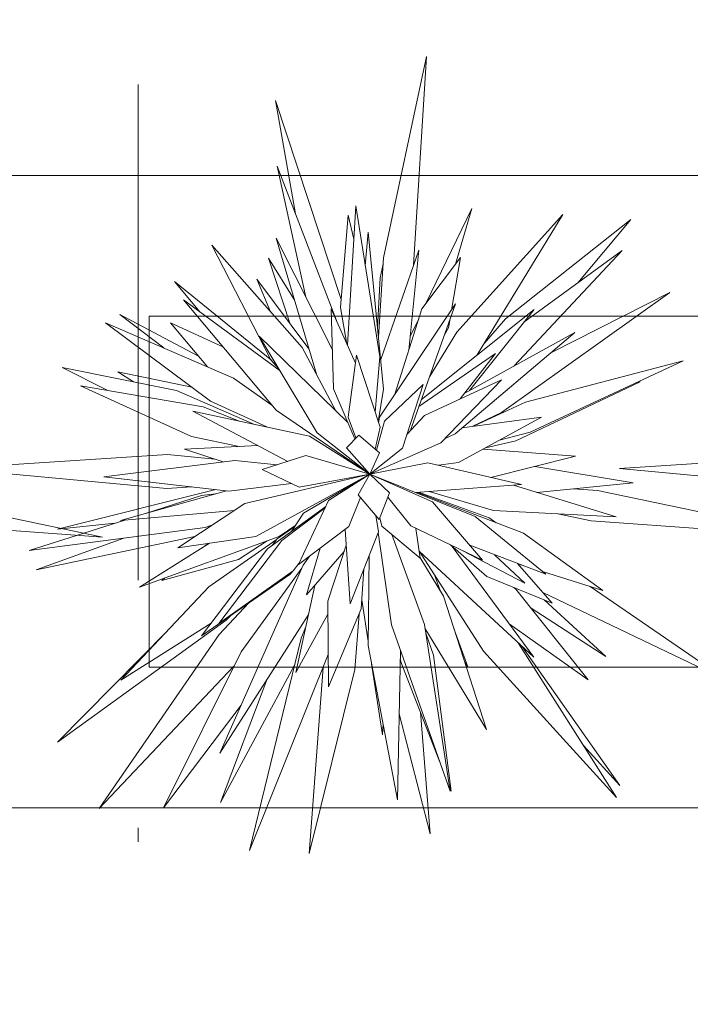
# Model space of a CAD drawing. Header units: millimetres. Extents: x 0 to 1184, y 0 to 836.
# Tile 216 of 241: x 800.68 to 805.46, y 611.29 to 618.3. Entities that reach past the tile are written whole.
import ezdxf
from ezdxf.xclip import XClip

# ---------------------------------------------------------------- set-up
doc = ezdxf.new("R2010")
doc.units = ezdxf.units.MM
doc.header["$MEASUREMENT"] = 0
doc.header["$XCLIPFRAME"] = 0
doc.linetypes.add('Штрихпунктирная', pattern=[6.702778, 3.527778, -1.763889, 0, -1.411111])
doc.layers.add('Интерьер - Мебель', color=7, linetype='Continuous')
doc.layers.add('Элемент Модели - Оси', color=7, linetype='Continuous')

# ---------------------------------------------------------------- blocks, each defined once
blk = doc.blocks.new('Чертеж_4_4', base_point=(-278.4786, 89.5641))
at = {"layer": 'Интерьер - Мебель', "color": 7, "linetype": 'Continuous', "lineweight": 15}
for p, q in [((803.2694, 616.6075), (803.575, 618.0416)), ((803.2694, 616.6075), (803.575, 618.0416)), ((803.575, 618.0416), (803.4836, 616.5557)), ((803.575, 618.0416), (803.4836, 616.5557)), ((802.6428, 616.9194), (802.5, 617.7264)), ((802.5, 617.7264), (802.9679, 616.3098)), ((802.6428, 616.9194), (802.5, 617.7264)), ((802.5, 617.7264), (802.9679, 616.3098)), ((802.7159, 616.3272), (802.5119, 617.2601)), ((802.5119, 617.2601), (802.9344, 616.1605)), ((802.7159, 616.3272), (802.5119, 617.2601)), ((802.5119, 617.2601), (802.9344, 616.1605)), ((815.5985, 617.1925), (800.5985, 617.1925)), ((803.0127, 615.9855), (803.0715, 616.9765)), ((803.0127, 615.9855), (803.0715, 616.9765)), ((803.0715, 616.9765), (803.2432, 615.9024)), ((803.0715, 616.9765), (803.2432, 615.9024)), ((802.9634, 616.2538), (803.0167, 616.9108)), ((802.9634, 616.2538), (803.0167, 616.9108)), ((803.0167, 616.9108), (803.0574, 616.7393)), ((803.0167, 616.9108), (803.0574, 616.7393)), ((803.5743, 616.2859), (803.8988, 616.9596)), ((803.5743, 616.2859), (803.8988, 616.9596)), ((803.8988, 616.9596), (803.7818, 616.5613)), ((803.8988, 616.9596), (803.7818, 616.5613)), ((803.7917, 616.0774), (804.5479, 616.9163)), ((803.7917, 616.0774), (804.5479, 616.9163)), ((804.5479, 616.9163), (803.9373, 615.9176)), ((804.5479, 616.9163), (803.9373, 615.9176)), ((804.1392, 616.1736), (805.0312, 616.8814)), ((804.1392, 616.1736), (805.0312, 616.8814)), ((805.0312, 616.8814), (804.6546, 616.43)), ((805.0312, 616.8814), (804.6546, 616.43)), ((803.1395, 616.5511), (803.1609, 616.7908)), ((803.1395, 616.5511), (803.1609, 616.7908)), ((803.1609, 616.7908), (803.2697, 615.6715)), ((803.1609, 616.7908), (803.2697, 615.6715)), ((802.4675, 615.8814), (802.0453, 616.6967)), ((802.0453, 616.6967), (802.6897, 615.9679)), ((802.4675, 615.8814), (802.0453, 616.6967)), ((802.0453, 616.6967), (802.6897, 615.9679)), ((802.7907, 615.7788), (802.5038, 616.7484)), ((802.5038, 616.7484), (802.9051, 615.9517)), ((802.7907, 615.7788), (802.5038, 616.7484)), ((802.5038, 616.7484), (802.9051, 615.9517)), ((803.2492, 615.8826), (803.5201, 616.6608)), ((803.2492, 615.8826), (803.5201, 616.6608)), ((803.5201, 616.6608), (803.4498, 615.9498)), ((803.5201, 616.6608), (803.4498, 615.9498)), ((804.9697, 616.6606), (804.201, 615.8386)), ((804.9697, 616.6606), (804.201, 615.8386)), ((804.2696, 616.1483), (804.9697, 616.6606)), ((804.2696, 616.1483), (804.9697, 616.6606)), ((802.605, 616.136), (802.4499, 616.6054)), ((802.4499, 616.6054), (802.633, 616.3116)), ((802.605, 616.136), (802.4499, 616.6054)), ((802.4499, 616.6054), (802.633, 616.3116)), ((803.2336, 616.0431), (803.2694, 616.6075)), ((803.2336, 616.0431), (803.2694, 616.6075)), ((803.2457, 616.4652), (803.2666, 616.5637)), ((803.2457, 616.4652), (803.2666, 616.5637)), ((803.5422, 616.2432), (803.8189, 616.6106)), ((803.5422, 616.2432), (803.8189, 616.6106)), ((803.8189, 616.6106), (803.7536, 616.2357)), ((803.8189, 616.6106), (803.7536, 616.2357)), ((801.9598, 616.2224), (801.7798, 616.4379)), ((801.7798, 616.4379), (802.4726, 615.8755)), ((801.9598, 616.2224), (801.7798, 616.4379)), ((801.7798, 616.4379), (802.4726, 615.8755)), ((802.465, 616.222), (802.3659, 616.4545)), ((802.3659, 616.4545), (802.7371, 615.9601)), ((802.465, 616.222), (802.3659, 616.4545)), ((802.3659, 616.4545), (802.7371, 615.9601)), ((803.227, 616.1111), (803.2457, 616.4652)), ((803.227, 616.1111), (803.2457, 616.4652)), ((805.3092, 616.36), (804.1092, 615.505)), ((805.3092, 616.36), (804.1092, 615.505)), ((804.4605, 615.931), (805.3092, 616.36)), ((804.4605, 615.931), (805.3092, 616.36)), ((802.504, 615.5225), (801.8437, 616.3077)), ((801.8437, 616.3077), (802.5323, 615.8019)), ((802.504, 615.5225), (801.8437, 616.3077)), ((801.8437, 616.3077), (802.5323, 615.8019)), ((803.2407, 615.4718), (803.7826, 616.2789)), ((803.2407, 615.4718), (803.7826, 616.2789)), ((803.7826, 616.2789), (803.4588, 615.3739)), ((803.7826, 616.2789), (803.4588, 615.3739)), ((801.703, 615.9655), (801.39, 616.2045)), ((801.39, 616.2045), (801.9517, 615.9068)), ((801.703, 615.9655), (801.39, 616.2045)), ((801.39, 616.2045), (801.9517, 615.9068)), ((802.9127, 615.675), (802.8969, 616.2442)), ((802.8969, 616.2442), (803.0697, 615.8581)), ((802.9127, 615.675), (802.8969, 616.2442)), ((802.8969, 616.2442), (803.0697, 615.8581)), ((803.009, 615.9937), (802.9634, 616.2538)), ((803.009, 615.9937), (802.9634, 616.2538)), ((803.3511, 615.6363), (803.5422, 616.2432)), ((803.3511, 615.6363), (803.5422, 616.2432)), ((803.5389, 615.5979), (804.3421, 616.2392)), ((803.5389, 615.5979), (804.3421, 616.2392)), ((804.3421, 616.2392), (803.8829, 615.6633)), ((804.3421, 616.2392), (803.8829, 615.6633)), ((802.0372, 615.5866), (801.2887, 616.144)), ((801.2887, 616.144), (802.1996, 615.7514)), ((802.0372, 615.5866), (801.2887, 616.144)), ((801.2887, 616.144), (802.1996, 615.7514)), ((814.5985, 616.1925), (801.5985, 616.1925)), ((801.5985, 616.1925), (801.5985, 613.6925)), ((802.0158, 615.8306), (801.7525, 616.1437)), ((801.7525, 616.1437), (802.1254, 615.9727)), ((802.0158, 615.8306), (801.7525, 616.1437)), ((801.7525, 616.1437), (802.1254, 615.9727)), ((803.4595, 616.0474), (803.5203, 616.1737)), ((803.4595, 616.0474), (803.5203, 616.1737)), ((803.7407, 616.1618), (803.7315, 616.1089)), ((803.7407, 616.1618), (803.7315, 616.1089)), ((803.9881, 616.0007), (804.1392, 616.1736)), ((803.9881, 616.0007), (804.1392, 616.1736)), ((803.5967, 615.7594), (803.7917, 616.0774)), ((803.5967, 615.7594), (803.7917, 616.0774)), ((803.7315, 616.1089), (803.7024, 616.0547)), ((803.7315, 616.1089), (803.7024, 616.0547)), ((804.632, 616.0761), (803.7788, 615.3544)), ((804.632, 616.0761), (803.7788, 615.3544)), ((803.8485, 615.6444), (804.632, 616.0761)), ((803.8485, 615.6444), (804.632, 616.0761)), ((802.7961, 615.3615), (802.3835, 616.0505)), ((802.3835, 616.0505), (803.0161, 615.434)), ((802.7961, 615.3615), (802.3835, 616.0505)), ((802.3835, 616.0505), (803.0161, 615.434)), ((802.6897, 615.9679), (802.9303, 615.5176)), ((802.6897, 615.9679), (802.9303, 615.5176)), ((803.5214, 615.5488), (804.0664, 615.9258)), ((803.5214, 615.5488), (804.0664, 615.9258)), ((804.0664, 615.9258), (803.816, 615.6024)), ((804.0664, 615.9258), (803.816, 615.6024)), ((802.5238, 615.8162), (802.4675, 615.8814)), ((802.5238, 615.8162), (802.4675, 615.8814)), ((803.0163, 615.4737), (803.0774, 615.9138)), ((803.0163, 615.4737), (803.0774, 615.9138)), ((803.0774, 615.9138), (803.2444, 615.4016)), ((803.0774, 615.9138), (803.2444, 615.4016)), ((803.2432, 615.9024), (803.2095, 615.5086)), ((803.2432, 615.9024), (803.2095, 615.5086)), ((803.9373, 615.9176), (803.9321, 615.9119)), ((803.9373, 615.9176), (803.9321, 615.9119)), ((804.2807, 615.5797), (805.4052, 615.8739)), ((804.2807, 615.5797), (805.4052, 615.8739)), ((805.4052, 615.8739), (804.3145, 615.3668)), ((805.4052, 615.8739), (804.3145, 615.3668)), ((801.3001, 615.664), (800.9788, 615.8275)), ((800.9788, 615.8275), (801.7946, 615.6619)), ((801.3001, 615.664), (800.9788, 615.8275)), ((800.9788, 615.8275), (801.7946, 615.6619)), ((801.4876, 615.7242), (801.3774, 615.7949)), ((801.3774, 615.7949), (801.904, 615.6857)), ((801.4876, 615.7242), (801.3774, 615.7949)), ((801.3774, 615.7949), (801.904, 615.6857)), ((802.1996, 615.7514), (802.4744, 615.5577)), ((802.1996, 615.7514), (802.4744, 615.5577)), ((803.5616, 615.4841), (804.109, 615.7387)), ((803.5616, 615.4841), (804.109, 615.7387)), ((804.109, 615.7387), (803.6771, 615.2906)), ((804.109, 615.7387), (803.6771, 615.2906)), ((805.0975, 615.7245), (804.2131, 615.3043)), ((805.0975, 615.7245), (804.2131, 615.3043)), ((805.0718, 615.7189), (805.0975, 615.7245)), ((805.0718, 615.7189), (805.0975, 615.7245)), ((801.9004, 615.336), (801.1101, 615.6963)), ((801.1101, 615.6963), (801.985, 615.5475)), ((801.9004, 615.336), (801.1101, 615.6963)), ((801.1101, 615.6963), (801.985, 615.5475)), ((801.7946, 615.6619), (802.3502, 615.4215)), ((801.7946, 615.6619), (802.3502, 615.4215)), ((803.0145, 615.4355), (802.9127, 615.675)), ((803.0145, 615.4355), (802.9127, 615.675)), ((803.2697, 615.6715), (803.2321, 615.4393)), ((803.2697, 615.6715), (803.2321, 615.4393)), ((803.2753, 615.4452), (803.5524, 615.706)), ((803.2753, 615.4452), (803.5524, 615.706)), ((803.5524, 615.706), (803.405, 615.2533)), ((803.5524, 615.706), (803.405, 615.2533)), ((802.4375, 615.4029), (802.0372, 615.5866)), ((802.4375, 615.4029), (802.0372, 615.5866)), ((803.9114, 615.4086), (804.2807, 615.5797)), ((803.9114, 615.4086), (804.2807, 615.5797)), ((802.5872, 615.158), (801.9099, 615.5152)), ((801.9099, 615.5152), (802.7428, 615.3379)), ((802.5872, 615.158), (801.9099, 615.5152)), ((801.9099, 615.5152), (802.7428, 615.3379)), ((801.985, 615.5475), (802.2353, 615.4459)), ((801.985, 615.5475), (802.2353, 615.4459)), ((803.1716, 615.066), (802.504, 615.5225)), ((803.1716, 615.066), (802.504, 615.5225)), ((804.1092, 615.505), (803.9002, 615.4072)), ((804.1092, 615.505), (803.9002, 615.4072)), ((803.0161, 615.434), (803.0653, 615.3175)), ((803.0161, 615.434), (803.0653, 615.3175)), ((803.0728, 615.3253), (803.0163, 615.4737)), ((803.0728, 615.3253), (803.0163, 615.4737)), ((803.2186, 615.2377), (803.2753, 615.4452)), ((803.2186, 615.2377), (803.2753, 615.4452)), ((803.2341, 615.4332), (803.2407, 615.4718)), ((803.2341, 615.4332), (803.2407, 615.4718)), ((803.4365, 615.35), (803.5616, 615.4841)), ((803.4365, 615.35), (803.5616, 615.4841)), ((804.3951, 615.473), (803.8025, 615.1492)), ((804.3951, 615.473), (803.8025, 615.1492)), ((803.8301, 615.3978), (804.3951, 615.473)), ((803.8301, 615.3978), (804.3951, 615.473)), ((803.2444, 615.4016), (803.2104, 615.2447)), ((803.2444, 615.4016), (803.2104, 615.2447)), ((804.3145, 615.3668), (804.095, 615.3091)), ((804.3145, 615.3668), (804.095, 615.3091)), ((802.2403, 615.2638), (801.9004, 615.336)), ((802.2403, 615.2638), (801.9004, 615.336)), ((802.7428, 615.3379), (803.1716, 615.066)), ((802.7428, 615.3379), (803.1716, 615.066)), ((803.1716, 615.066), (802.7961, 615.3615)), ((803.1716, 615.066), (802.7961, 615.3615)), ((803.0053, 615.2553), (803.0924, 615.3456)), ((803.0053, 615.2553), (803.0924, 615.3456)), ((803.0924, 615.3456), (803.2412, 615.2183)), ((803.0924, 615.3456), (803.2412, 615.2183)), ((803.7788, 615.3544), (803.7048, 615.3193)), ((803.7788, 615.3544), (803.7048, 615.3193)), ((804.2131, 615.3043), (803.9951, 615.2544)), ((804.2131, 615.3043), (803.9951, 615.2544)), ((801.8505, 615.2459), (802.3748, 615.27)), ((801.8505, 615.2459), (802.3748, 615.27)), ((802.127, 615.1549), (801.8505, 615.2459)), ((802.127, 615.1549), (801.8505, 615.2459)), ((803.1716, 615.066), (803.0053, 615.2553)), ((803.1716, 615.066), (803.0053, 615.2553)), ((803.6771, 615.2906), (803.1716, 615.066)), ((803.6771, 615.2906), (803.1716, 615.066)), ((803.405, 615.2533), (803.1716, 615.066)), ((803.405, 615.2533), (803.1716, 615.066)), ((803.9792, 615.2458), (804.6372, 615.1948)), ((803.9792, 615.2458), (804.6372, 615.1948)), ((800.1902, 615.1076), (801.7299, 615.2079)), ((800.1902, 615.1076), (801.7299, 615.2079)), ((801.2771, 615.0471), (802.2098, 615.1654)), ((801.2771, 615.0471), (802.2098, 615.1654)), ((801.7299, 615.2079), (802.0667, 615.1747)), ((801.7299, 615.2079), (802.0667, 615.1747)), ((802.2098, 615.1654), (802.5126, 615.1341)), ((802.2098, 615.1654), (802.5126, 615.1341)), ((802.4046, 615.0996), (802.7155, 615.199)), ((802.4046, 615.0996), (802.7155, 615.199)), ((802.7155, 615.199), (803.1716, 615.066)), ((802.7155, 615.199), (803.1716, 615.066)), ((803.2412, 615.2183), (803.1716, 615.066)), ((803.2412, 615.2183), (803.1716, 615.066)), ((804.6372, 615.1948), (804.0337, 615.0436)), ((804.6372, 615.1948), (804.0337, 615.0436)), ((804.9505, 615.1076), (806.4901, 615.2079)), ((804.9505, 615.1076), (806.4901, 615.2079)), ((801.726, 614.9645), (800.1902, 615.1076)), ((801.726, 614.9645), (800.1902, 615.1076)), ((802.6676, 614.9751), (802.4046, 615.0996)), ((802.6676, 614.9751), (802.4046, 615.0996)), ((803.1716, 615.066), (803.5848, 615.1481)), ((803.1716, 615.066), (803.5848, 615.1481)), ((803.5848, 615.1481), (804.253, 614.9925)), ((803.5848, 615.1481), (804.253, 614.9925)), ((803.8025, 615.1492), (803.6605, 615.1305)), ((803.8025, 615.1492), (803.6605, 615.1305)), ((804.3467, 615.122), (805.0486, 615.0047)), ((804.3467, 615.122), (805.0486, 615.0047)), ((806.4862, 614.9645), (804.9505, 615.1076)), ((806.4862, 614.9645), (804.9505, 615.1076)), ((802.1677, 614.947), (801.2771, 615.0471)), ((802.1677, 614.947), (801.2771, 615.0471)), ((802.2814, 614.858), (803.1716, 615.066)), ((802.2814, 614.858), (803.1716, 615.066)), ((803.1716, 615.066), (802.3585, 614.6232)), ((803.1716, 615.066), (802.3585, 614.6232)), ((803.1716, 615.066), (802.6676, 614.9751)), ((803.1716, 615.066), (802.6676, 614.9751)), ((802.7004, 614.7883), (803.1716, 615.066)), ((802.7004, 614.7883), (803.1716, 615.066)), ((802.8772, 614.8785), (803.1716, 615.066)), ((802.8772, 614.8785), (803.1716, 615.066)), ((803.0883, 614.9202), (803.1716, 615.066)), ((803.0883, 614.9202), (803.1716, 615.066)), ((803.1716, 615.066), (803.9226, 614.766)), ((803.1716, 615.066), (803.6189, 614.8706)), ((803.1716, 615.066), (803.3131, 614.9347)), ((803.1716, 615.066), (803.9226, 614.766)), ((803.1716, 615.066), (803.6189, 614.8706)), ((803.1716, 615.066), (803.3131, 614.9347)), ((799.685, 614.9508), (801.267, 614.6196)), ((799.685, 614.9508), (801.267, 614.6196)), ((800.947, 614.6761), (802.0758, 614.9573)), ((800.947, 614.6761), (802.0758, 614.9573)), ((801.3955, 614.7377), (802.1506, 614.9489)), ((801.3955, 614.7377), (802.1506, 614.9489)), ((801.902, 614.9769), (801.726, 614.9645)), ((801.902, 614.9769), (801.726, 614.9645)), ((802.6149, 615), (802.1677, 614.947)), ((802.6149, 615), (802.1677, 614.947)), ((804.253, 614.9925), (803.4983, 614.9355)), ((804.253, 614.9925), (803.4983, 614.9355)), ((804.0527, 614.8093), (803.5946, 614.9428)), ((804.0527, 614.8093), (803.5946, 614.9428)), ((804.1964, 614.9883), (804.9265, 614.7634)), ((804.1964, 614.9883), (804.9265, 614.7634)), ((805.0486, 615.0047), (804.3614, 614.9375)), ((805.0486, 615.0047), (804.3614, 614.9375)), ((804.6226, 614.963), (804.7944, 614.9508)), ((804.6226, 614.963), (804.7944, 614.9508)), ((804.7944, 614.9508), (806.3763, 614.6196)), ((804.7944, 614.9508), (806.3763, 614.6196)), ((801.5743, 614.7877), (801.9728, 614.9145)), ((801.5743, 614.7877), (801.9728, 614.9145)), ((801.9728, 614.9145), (802.0724, 614.9271)), ((801.9728, 614.9145), (802.0724, 614.9271)), ((802.6638, 614.4244), (802.8772, 614.8785)), ((802.6638, 614.4244), (802.8772, 614.8785)), ((803.1054, 614.9003), (803.0226, 614.6934)), ((803.1054, 614.9003), (803.0226, 614.6934)), ((803.2391, 614.7442), (803.0883, 614.9202)), ((803.2391, 614.7442), (803.0883, 614.9202)), ((803.3131, 614.9347), (803.2391, 614.7442)), ((803.3131, 614.9347), (803.2391, 614.7442)), ((803.4636, 614.6985), (803.3009, 614.9033)), ((803.4636, 614.6985), (803.3009, 614.9033)), ((803.5104, 614.9364), (804.2659, 614.6474)), ((803.5104, 614.9364), (804.2659, 614.6474)), ((803.5246, 614.9375), (804.0229, 614.7561)), ((803.5246, 614.9375), (804.0229, 614.7561)), ((802.2067, 614.8089), (801.3955, 614.7377)), ((802.2067, 614.8089), (801.3955, 614.7377)), ((801.8029, 614.5431), (802.2814, 614.858)), ((801.8029, 614.5431), (802.2814, 614.858)), ((802.4418, 614.5349), (802.8582, 614.8379)), ((802.4418, 614.5349), (802.8582, 614.8379)), ((802.5445, 614.5946), (802.8527, 614.8263)), ((802.5445, 614.5946), (802.8527, 614.8263)), ((803.6189, 614.8706), (803.9741, 614.4549)), ((803.6189, 614.8706), (803.9741, 614.4549)), ((804.9265, 614.7634), (804.0527, 614.8093)), ((804.9265, 614.7634), (804.0527, 614.8093)), ((801.267, 614.6196), (799.6398, 614.7354)), ((801.267, 614.6196), (799.6398, 614.7354)), ((800.7449, 614.5239), (801.4253, 614.7403)), ((800.7449, 614.5239), (801.4253, 614.7403)), ((802.6128, 614.6593), (802.7004, 614.7883)), ((802.6128, 614.6593), (802.7004, 614.7883)), ((803.2153, 614.772), (803.2324, 614.6567)), ((803.2153, 614.772), (803.2324, 614.6567)), ((803.257, 614.6963), (803.2434, 614.7553)), ((803.257, 614.6963), (803.2434, 614.7553)), ((803.9226, 614.766), (804.4251, 614.3542)), ((803.9226, 614.766), (804.4251, 614.3542)), ((804.0229, 614.7561), (804.073, 614.7212)), ((804.0229, 614.7561), (804.073, 614.7212)), ((804.7491, 614.7354), (804.5115, 614.7852)), ((804.7491, 614.7354), (804.5115, 614.7852)), ((806.3763, 614.6196), (804.7491, 614.7354)), ((806.3763, 614.6196), (804.7491, 614.7354)), ((801.9988, 614.6878), (800.7449, 614.5239)), ((801.9988, 614.6878), (800.7449, 614.5239)), ((801.3551, 614.718), (800.947, 614.6761)), ((801.3551, 614.718), (800.947, 614.6761)), ((802.0457, 614.7029), (801.9988, 614.6878)), ((802.0457, 614.7029), (801.9988, 614.6878)), ((802.5105, 614.6075), (802.6374, 614.6955)), ((802.5105, 614.6075), (802.6374, 614.6955)), ((802.6435, 614.7046), (802.5254, 614.6237)), ((802.6435, 614.7046), (802.5254, 614.6237)), ((803.0226, 614.6934), (802.6638, 614.4244)), ((803.0226, 614.6934), (802.6638, 614.4244)), ((803.0316, 614.1443), (802.9963, 614.6736)), ((803.0316, 614.1443), (802.9963, 614.6736)), ((803.5301, 614.469), (803.257, 614.6963)), ((803.5301, 614.469), (803.257, 614.6963)), ((803.9741, 614.4549), (803.4636, 614.6985)), ((803.9741, 614.4549), (803.4636, 614.6985)), ((803.5001, 614.6811), (803.5301, 614.469)), ((803.5001, 614.6811), (803.5301, 614.469)), ((801.9261, 614.6242), (800.795, 614.3848)), ((801.9261, 614.6242), (800.795, 614.3848)), ((800.795, 614.3848), (801.419, 614.612)), ((800.795, 614.3848), (801.419, 614.612)), ((802.5254, 614.6237), (801.5307, 614.2625)), ((802.5254, 614.6237), (801.5307, 614.2625)), ((802.3585, 614.6232), (801.8029, 614.5431)), ((802.3585, 614.6232), (801.8029, 614.5431)), ((802.0252, 614.2649), (802.5053, 614.6004)), ((802.0252, 614.2649), (802.5053, 614.6004)), ((802.0962, 614.0041), (802.5445, 614.5946)), ((802.0962, 614.0041), (802.5445, 614.5946)), ((802.4414, 614.5932), (802.2352, 614.4597)), ((802.4414, 614.5932), (802.2352, 614.4597)), ((802.475, 614.559), (802.5105, 614.6075)), ((802.475, 614.559), (802.5105, 614.6075)), ((803.2324, 614.6567), (803.0316, 614.1443)), ((803.2324, 614.6567), (803.0316, 614.1443)), ((803.3255, 613.9947), (803.2309, 614.6529)), ((803.3255, 613.9947), (803.2309, 614.6529)), ((803.3274, 614.6377), (803.5604, 613.9972)), ((803.3274, 614.6377), (803.5604, 613.9972)), ((804.2659, 614.6474), (804.8322, 614.2379)), ((804.2659, 614.6474), (804.8322, 614.2379)), ((801.5307, 614.2625), (802.0287, 614.5757)), ((801.5307, 614.2625), (802.0287, 614.5757)), ((801.9714, 613.9161), (802.4418, 614.5349)), ((801.9714, 613.9161), (802.4418, 614.5349)), ((801.9922, 614.5527), (802.0192, 614.5743)), ((801.9922, 614.5527), (802.0192, 614.5743)), ((802.7213, 614.2076), (802.818, 614.54)), ((802.7213, 614.2076), (802.818, 614.54)), ((802.8714, 614.1629), (803.0038, 614.5611)), ((802.8714, 614.1629), (803.0038, 614.5611)), ((804.0044, 614.3381), (803.7466, 614.5635)), ((804.0044, 614.3381), (803.7466, 614.5635)), ((803.7595, 614.5522), (804.3396, 613.763)), ((803.7595, 614.5522), (804.3396, 613.763)), ((804.2764, 614.2912), (803.8304, 614.5235)), ((804.2764, 614.2912), (803.8304, 614.5235)), ((804.4251, 614.3542), (803.8837, 614.5608)), ((804.4251, 614.3542), (803.8837, 614.5608)), ((802.2352, 614.4597), (801.6901, 614.3109)), ((802.2352, 614.4597), (801.6901, 614.3109)), ((802.6967, 614.4193), (802.7453, 614.4855)), ((802.6967, 614.4193), (802.7453, 614.4855)), ((802.9888, 614.5162), (802.7213, 614.2076)), ((802.9888, 614.5162), (802.7213, 614.2076)), ((803.1598, 613.8473), (803.166, 614.4872)), ((803.1598, 613.8473), (803.166, 614.4872)), ((804.3396, 613.763), (803.5231, 614.5186)), ((804.3396, 613.763), (803.5231, 614.5186)), ((803.981, 613.8076), (803.5247, 614.517)), ((803.981, 613.8076), (803.5247, 614.517)), ((803.5292, 614.4754), (803.697, 614.1981)), ((803.5292, 614.4754), (803.697, 614.1981)), ((804.0589, 614.4939), (804.2764, 614.2912)), ((804.0589, 614.4939), (804.2764, 614.2912)), ((802.1026, 613.0813), (802.6967, 614.4193)), ((802.1026, 613.0813), (802.6967, 614.4193)), ((802.2541, 613.801), (802.6873, 614.3982)), ((802.2541, 613.801), (802.6873, 614.3982)), ((802.6669, 614.4311), (802.6253, 614.3787)), ((802.6669, 614.4311), (802.6253, 614.3787)), ((803.129, 614.3928), (803.111, 614.109)), ((803.129, 614.3928), (803.111, 614.109)), ((804.2241, 614.4309), (804.47, 614.1487)), ((804.2241, 614.4309), (804.47, 614.1487)), ((804.2521, 614.4202), (804.2264, 614.4283)), ((804.2521, 614.4202), (804.2264, 614.4283)), ((801.6901, 614.3109), (801.712, 614.3283)), ((801.6901, 614.3109), (801.712, 614.3283)), ((802.6025, 614.3527), (801.9714, 613.9161)), ((802.6025, 614.3527), (801.9714, 613.9161)), ((802.6253, 614.3787), (802.0962, 614.0041)), ((802.6253, 614.3787), (802.0962, 614.0041)), ((802.6205, 614.3752), (802.6025, 614.3527)), ((802.6205, 614.3752), (802.6025, 614.3527)), ((803.632, 614.3502), (803.6728, 614.2382)), ((803.632, 614.3502), (803.6728, 614.2382)), ((804.47, 614.1487), (804.0044, 614.3381)), ((804.47, 614.1487), (804.0044, 614.3381)), ((804.8322, 614.2379), (804.4022, 614.3731)), ((804.8322, 614.2379), (804.4022, 614.3731)), ((801.3969, 613.6001), (802.0252, 614.2649)), ((801.3969, 613.6001), (802.0252, 614.2649)), ((802.6437, 613.6552), (802.7801, 614.2755)), ((802.6437, 613.6552), (802.7801, 614.2755)), ((804.1974, 614.2596), (804.2114, 614.2486)), ((804.1974, 614.2596), (804.2114, 614.2486)), ((804.2114, 614.2486), (804.7285, 613.6026)), ((804.2114, 614.2486), (804.7285, 613.6026)), ((804.7408, 614.2666), (805.7186, 613.5963)), ((804.7408, 614.2666), (805.7186, 613.5963)), ((803.1601, 613.8774), (803.115, 614.1717)), ((803.1601, 613.8774), (803.115, 614.1717)), ((803.697, 614.1981), (804.0025, 613.2493)), ((803.697, 614.1981), (804.0025, 613.2493)), ((805.7186, 613.5963), (804.4035, 614.225)), ((805.7186, 613.5963), (804.4035, 614.225)), ((804.4146, 614.1713), (804.8541, 613.7678)), ((804.4146, 614.1713), (804.8541, 613.7678)), ((802.0979, 613.9246), (802.3108, 614.1509)), ((802.0979, 613.9246), (802.3108, 614.1509)), ((802.8782, 613.5534), (802.8714, 614.1629)), ((802.8782, 613.5534), (802.8714, 614.1629)), ((803.111, 614.109), (802.8782, 613.5534)), ((803.111, 614.109), (802.8782, 613.5534)), ((804.8541, 613.7678), (804.3207, 614.112)), ((804.8541, 613.7678), (804.3207, 614.112)), ((802.7334, 614.063), (802.1026, 613.0813)), ((802.7334, 614.063), (802.1026, 613.0813)), ((802.1821, 614.0618), (802.1472, 614.0265)), ((802.1821, 614.0618), (802.1472, 614.0265)), ((802.8724, 614.0691), (802.6437, 613.6552)), ((802.8724, 614.0691), (802.6437, 613.6552)), ((803.0952, 614.0712), (803.0649, 613.6766)), ((803.0952, 614.0712), (803.0649, 613.6766)), ((802.1472, 614.0265), (800.9454, 613.1587)), ((802.1472, 614.0265), (800.9454, 613.1587)), ((802.0405, 614.007), (801.3969, 613.6001)), ((802.0405, 614.007), (801.3969, 613.6001)), ((802.6823, 613.899), (802.7139, 613.9745)), ((802.6823, 613.899), (802.7139, 613.9745)), ((803.7434, 612.8104), (803.3255, 613.9947)), ((803.7434, 612.8104), (803.3255, 613.9947)), ((803.5604, 613.9972), (803.7434, 612.8104)), ((803.5604, 613.9972), (803.7434, 612.8104)), ((804.0025, 613.2493), (803.5645, 613.9703)), ((804.0025, 613.2493), (803.5645, 613.9703)), ((803.7714, 613.9671), (803.8701, 613.6958)), ((803.7714, 613.9671), (803.8701, 613.6958)), ((804.7285, 613.6026), (804.1641, 614.0018)), ((804.7285, 613.6026), (804.1641, 614.0018)), ((800.9454, 613.1587), (801.7298, 613.9523)), ((800.9454, 613.1587), (801.7298, 613.9523)), ((801.2439, 612.6859), (802.0979, 613.9246)), ((801.2439, 612.6859), (802.0979, 613.9246)), ((802.3146, 612.3881), (802.6823, 613.899)), ((802.3146, 612.3881), (802.6823, 613.899)), ((803.5698, 613.9358), (803.6251, 613.7789)), ((803.5698, 613.9358), (803.6251, 613.7789)), ((803.3698, 612.7476), (803.1598, 613.8473)), ((803.3698, 612.7476), (803.1598, 613.8473)), ((804.2288, 613.8656), (804.9283, 612.7646)), ((804.2288, 613.8656), (804.9283, 612.7646)), ((804.2548, 613.8415), (804.953, 612.8499)), ((804.2548, 613.8415), (804.953, 612.8499)), ((801.7025, 612.6921), (802.2541, 613.801)), ((801.7025, 612.6921), (802.2541, 613.801)), ((802.8756, 613.7829), (802.3146, 612.3881)), ((802.8756, 613.7829), (802.3146, 612.3881)), ((803.3904, 613.8106), (803.3698, 612.7476)), ((803.3904, 613.8106), (803.3698, 612.7476)), ((803.6251, 613.7789), (803.7513, 612.8096)), ((803.6251, 613.7789), (803.7513, 612.8096)), ((804.9283, 612.7646), (803.981, 613.8076)), ((804.9283, 612.7646), (803.981, 613.8076)), ((802.2034, 613.6991), (801.2439, 612.6859)), ((802.2034, 613.6991), (801.2439, 612.6859)), ((801.5985, 613.6925), (814.5985, 613.6925)), ((802.6357, 613.7074), (802.1083, 612.7288)), ((802.6357, 613.7074), (802.1083, 612.7288)), ((802.7391, 612.3662), (802.8386, 613.6909)), ((802.7391, 612.3662), (802.8386, 613.6909)), ((803.2619, 613.2122), (803.1845, 613.7178)), ((803.2619, 613.2122), (803.1845, 613.7178)), ((803.3917, 613.7317), (803.3892, 613.7467)), ((803.3917, 613.7317), (803.3892, 613.7467)), ((803.6711, 613.0154), (803.3917, 613.7317)), ((803.6711, 613.0154), (803.3917, 613.7317)), ((803.8701, 613.6958), (803.8484, 613.7281)), ((803.8701, 613.6958), (803.8484, 613.7281)), ((803.0649, 613.6766), (802.7391, 612.3662)), ((803.0649, 613.6766), (802.7391, 612.3662)), ((802.1083, 612.7288), (802.438, 613.6033)), ((802.1083, 612.7288), (802.438, 613.6033)), ((802.254, 613.4223), (801.7025, 612.6921)), ((802.254, 613.4223), (801.7025, 612.6921)), ((803.6012, 612.5063), (803.3817, 613.3601)), ((803.6012, 612.5063), (803.3817, 613.3601)), ((803.5317, 613.3728), (803.6012, 612.5063)), ((803.5317, 613.3728), (803.6012, 612.5063)), ((803.2663, 613.2896), (803.2619, 613.2122)), ((803.2663, 613.2896), (803.2619, 613.2122)), ((804.953, 612.8499), (804.6934, 613.1342)), ((804.953, 612.8499), (804.6934, 613.1342)), ((803.7513, 612.8096), (803.7385, 612.8427)), ((803.7513, 612.8096), (803.7385, 612.8427)), ((800.5985, 612.6925), (815.5985, 612.6925))]:
    blk.add_line(p, q, dxfattribs=at)
at = {"layer": 'Элемент Модели - Оси', "color": 7, "linetype": 'Штрихпунктирная', "lineweight": 15}
blk.add_line((801.5214, 828.7271), (801.5214, 151.7661), dxfattribs=at)

msp = doc.modelspace()

# ---------------------------------------------------------------- block references
at = {"color": 161, "linetype": 'Continuous', "lineweight": 40, "true_color": 0x83aefe}
ref = msp.add_blockref('Чертеж_4_4', (-278.4786, 89.5641), dxfattribs=at)
XClip(ref).set_block_clipping_path([(57.3201676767, 151.7660533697), (1181.0522393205, 828.727105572)])

doc.saveas('drawing.dxf')
